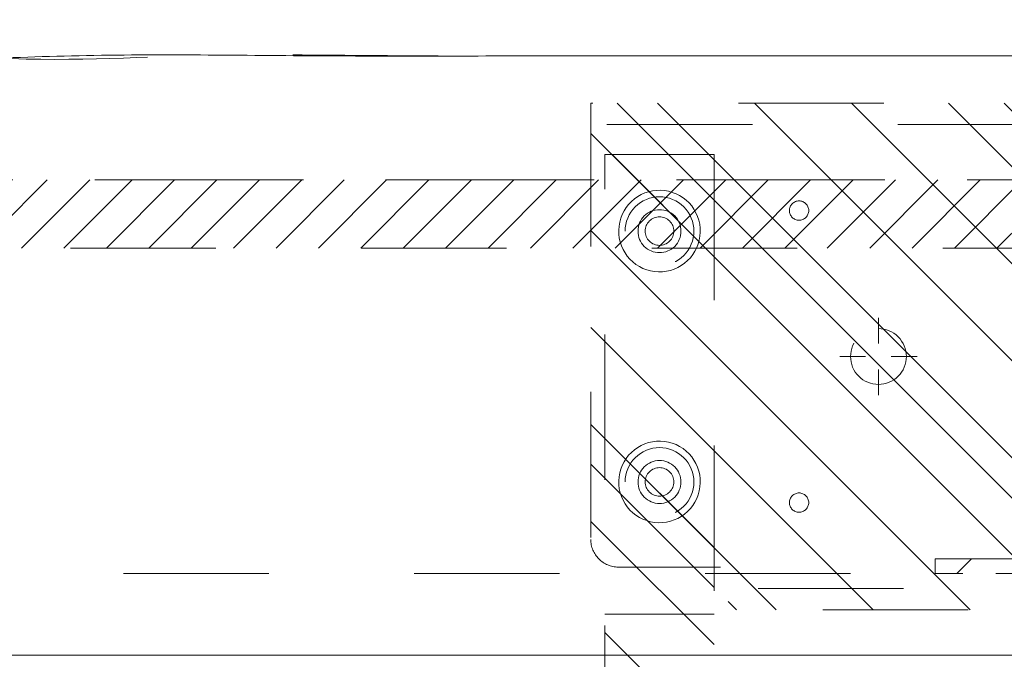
# Model space of a CAD drawing. Header units: inches. Extents: x -465 to -303, y -234 to 7.
# Tile 21 of 81: x -406 to -397, y -2 to 4. Entities that reach past the tile are written whole.
import ezdxf

# ---------------------------------------------------------------- set-up
doc = ezdxf.new("R2010")
doc.units = ezdxf.units.IN
doc.header["$LTSCALE"] = 32
doc.header["$MEASUREMENT"] = 0
doc.header["$PDMODE"] = 1
doc.header["$PDSIZE"] = -2
doc.linetypes.add('Dash Style-1', pattern=[0.083328, 0.041656, -0.041672])
for name, color, linetype, lineweight in [('DashLine', 7, 'Dash Style-1', 13), ('DashLineFill', 7, 'Dash Style-1', 13), ('Drawing', 7, 'Continuous', 18), ('Metal-DeskStructure', 7, 'Continuous', 13), ('None', 7, 'Continuous', 18), ('SolidLine', 7, 'Continuous', 15), ('Wood_1-H', 7, 'Continuous', 13)]:
    doc.layers.add(name, color=color, linetype=linetype, lineweight=lineweight)
doc.layers.add('Electrical', color=1, linetype='Dash Style-1', lineweight=15, true_color=0xff0000)
pattern_1 = [(45, (0, 0), (-1.61302, 1.93572), []), (45, (-1.0608, 1.0608), (-0.472346, 0.416761), [])]

# ---------------------------------------------------------------- blocks, each defined once
blk = doc.blocks.new('1BRPX5-Util_Bkt_Sm-F (2D)')
at = {"layer": 'DashLineFill', "linetype": 'Continuous', "lineweight": 13}
h = blk.add_hatch(dxfattribs=at)
h.set_pattern_fill('Steel', color=253, style=0, pattern_type=2)
h.set_pattern_definition(pattern_1)
edge = h.paths.add_edge_path()
edge.add_line((-4.4685, 4.4134), (-3.1299, 4.4134))
edge.add_line((-3.1299, 4.4134), (-3.1299, -1.8543))
edge.add_line((-3.1299, -1.8543), (-4.4685, -1.8543))
edge.add_line((-4.4685, -1.8543), (-4.4685, -1.9882))
edge.add_line((-4.4685, -1.9882), (-2.4213, -1.9882))
edge.add_line((-2.4213, -1.9882), (-2.4213, -2.3661))
edge.add_arc((-2.3031, -2.3661), 0.1181, 180, 270)
edge.add_line((-2.3031, -2.4843), (2.3031, -2.4843))
edge.add_arc((2.3031, -2.3661), 0.1181, 270, 360)
edge.add_line((2.4213, -2.3661), (2.4213, -1.9882))
edge.add_line((2.4213, -1.9882), (4.4685, -1.9882))
edge.add_line((4.4685, -1.9882), (4.4685, -1.8543))
edge.add_line((4.4685, -1.8543), (3.1299, -1.8543))
edge.add_line((3.1299, -1.8543), (3.1299, 4.4134))
edge.add_line((3.1299, 4.4134), (4.4685, 4.4134))
edge.add_line((4.4685, 4.4134), (4.4685, 4.5472))
edge.add_line((4.4685, 4.5472), (2.4213, 4.5472))
edge.add_line((2.4213, 4.5472), (2.4213, 4.9252))
edge.add_arc((2.3031, 4.9252), 0.1181, 0, 90)
edge.add_line((2.3031, 5.0433), (-2.3031, 5.0433))
edge.add_arc((-2.3031, 4.9252), 0.1181, 90, 180)
edge.add_line((-2.4213, 4.9252), (-2.4213, 4.5472))
edge.add_line((-2.4213, 4.5472), (-4.4685, 4.5472))
edge.add_line((-4.4685, 4.5472), (-4.4685, 4.4134))
at = {"layer": 'DashLineFill', "flags": 128}
blk.add_lwpolyline([(-4.4685, 4.4134), (-3.1299, 4.4134), (-3.1299, -1.8543), (-4.4685, -1.8543), (-4.4685, -1.9882), (-2.4213, -1.9882), (-2.4213, -2.3661, 0.414214), (-2.3031, -2.4843), (2.3031, -2.4843, 0.414214), (2.4213, -2.3661), (2.4213, -1.9882), (4.4685, -1.9882), (4.4685, -1.8543), (3.1299, -1.8543), (3.1299, 4.4134), (4.4685, 4.4134), (4.4685, 4.5472), (2.4213, 4.5472), (2.4213, 4.9252, 0.414214), (2.3031, 5.0433), (-2.3031, 5.0433, 0.414214), (-2.4213, 4.9252), (-2.4213, 4.5472), (-4.4685, 4.5472)], format="xyb", close=True, dxfattribs=at)
blk = doc.blocks.new('Group-11')
at = {"layer": 'DashLine', "flags": 128}
blk.add_lwpolyline([(0.748, -7.3031), (35.622, -7.3031), (35.622, -8.0512), (0.748, -8.0512)], close=True, dxfattribs=at)
at = {"layer": 'SolidLine', "flags": 128}
blk.add_lwpolyline([(0.748, -0.7677), (89.2126, -0.7677), (89.2126, -8.0512), (0.748, -8.0512)], close=True, dxfattribs=at)
at = {"layer": 'Wood_1-H', "color": 7}
blk.add_blockref('1BRPX5-Util_Bkt_Sm-F (2D)', (17.9921, -5.315), dxfattribs=at)
blk = doc.blocks.new('Group-12')
at = {"layer": 'None'}
blk.add_blockref('Group-11', (0, 0), dxfattribs=at)
blk = doc.blocks.new('SL Utility Cabinet (2D)')
at = {"layer": 'None'}
blk.add_blockref('Group-12', (0, 0), dxfattribs=at)
at = {"layer": 'Drawing', "color": 0, "flags": 1}
for tag in ['Tag', 'Catalog', 'Option1', 'Option2', 'Option3', 'Option4', 'Option5', 'Option6', 'Option7', 'Option8', 'Option9', 'Option10', 'Option11', 'Option12', 'Custom', 'FinishGroup', 'Discount', 'Item2', 'Item3', 'Item6', 'Item8', 'Item9', 'Item10', 'Item12', 'Item13', 'Item16', 'Item18', 'Item19', 'Item20', 'Item21', 'Item22', 'Item23', 'Item24', 'Item25', 'Item1', 'Item4', 'Item5', 'Item7', 'Item11', 'Item14', 'Item15', 'Item17']:
    blk.add_attdef(tag, (-51.5879, 4.5517), '', height=0.00709, dxfattribs=at)
blk = doc.blocks.new('Group-33')
at = {"layer": 'DashLine'}
blk.add_open_spline([(35.6306, -2.5591), (35.6301, -14.0156), (35.6295, -25.4721), (35.6308, -28.0425), (35.4425, -30.6071), (33.4525, -57.8791), (31.4625, -85.1511), (31.2548, -86.4638), (29.9315, -86.5751), (19.0945, -86.5751), (8.2575, -86.5751), (6.9341, -86.4638), (6.7265, -85.1511), (4.7365, -57.8791), (2.7465, -30.6071), (2.5582, -28.0425), (2.5595, -25.4721), (2.5589, -14.0156), (2.5584, -2.5591), (19.0945, -2.5591), (35.6306, -2.5591)], degree=2, knots=[0, 0, 0, 0.101602, 0.101602, 0.124398, 0.124398, 0.366817, 0.366817, 0.378599, 0.378599, 0.47475, 0.47475, 0.486533, 0.486533, 0.728951, 0.728951, 0.751748, 0.751748, 0.853349, 0.853349, 1, 1, 1], dxfattribs=at)
at = {"layer": 'SolidLine'}
blk.add_open_spline([(37.0866, -2.5591), (19.0945, -2.5591), (1.1024, -2.5591), (1.1024, -14.0156), (1.1025, -25.4721), (1.1032, -28.0955), (1.2935, -30.7131), (3.2835, -57.9851), (5.2735, -85.2571), (5.6777, -87.8156), (8.2575, -88.0311), (19.0945, -88.0311), (29.9315, -88.0311), (32.5112, -87.8156), (32.9155, -85.2571), (34.9055, -57.9851), (36.8955, -30.7131), (37.0858, -28.0955), (37.0865, -25.4721), (37.0866, -14.0156), (37.0866, -2.5591)], degree=2, knots=[0, 0, 0, 0.153989, 0.153989, 0.252041, 0.252041, 0.274495, 0.274495, 0.508445, 0.508445, 0.530607, 0.530607, 0.623382, 0.623382, 0.645544, 0.645544, 0.879494, 0.879494, 0.901948, 0.901948, 1, 1, 1], dxfattribs=at)
blk = doc.blocks.new('Group-52')
at = {"layer": 'DashLine'}
for p, q in [((0.0002, -5.9843), (0.0002, -5.748)), ((-0.1179, -6.1024), (-0.3541, -6.1024)), ((0.1183, -6.1024), (0.3545, -6.1024)), ((0.0002, -6.2205), (0.0002, -6.4567))]:
    blk.add_line(p, q, dxfattribs=at)
at = {"layer": 'DashLine', "flags": 128}
blk.add_lwpolyline([(-0.2557, -6.1024), (-0.2545, -6.0773), (-0.2508, -6.0524), (-0.2447, -6.0281), (-0.2362, -6.0044), (-0.2255, -5.9817), (-0.2126, -5.9602), (-0.1976, -5.94), (-0.1808, -5.9214), (-0.1621, -5.9045), (-0.142, -5.8896), (-0.1204, -5.8767), (-0.0977, -5.8659), (-0.0741, -5.8575), (-0.0497, -5.8514), (-0.0249, -5.8477), (0.0002, -5.8465), (0.0253, -5.8477), (0.0501, -5.8514), (0.0745, -5.8575), (0.0981, -5.8659), (0.1208, -5.8767), (0.1424, -5.8896), (0.1625, -5.9045), (0.1812, -5.9214), (0.198, -5.94), (0.213, -5.9602), (0.2259, -5.9817), (0.2366, -6.0044), (0.2451, -6.0281), (0.2512, -6.0524), (0.2549, -6.0773), (0.2561, -6.1024), (0.2549, -6.1274), (0.2512, -6.1523), (0.2451, -6.1766), (0.2366, -6.2003), (0.2259, -6.223), (0.213, -6.2445), (0.198, -6.2647), (0.1812, -6.2833), (0.1625, -6.3002), (0.1424, -6.3151), (0.1208, -6.3281), (0.0981, -6.3388), (0.0745, -6.3472), (0.0501, -6.3534), (0.0253, -6.357), (0.0002, -6.3583), (-0.0249, -6.357), (-0.0497, -6.3534), (-0.0741, -6.3472), (-0.0977, -6.3388), (-0.1204, -6.3281), (-0.142, -6.3151), (-0.1621, -6.3002), (-0.1808, -6.2833), (-0.1976, -6.2647), (-0.2126, -6.2445), (-0.2255, -6.223), (-0.2362, -6.2003), (-0.2447, -6.1766), (-0.2508, -6.1523), (-0.2545, -6.1274)], close=True, dxfattribs=at)
blk = doc.blocks.new('1BRPT9-Bracket (2D)')
at = {"layer": 'DashLineFill', "linetype": 'Continuous', "lineweight": 13}
h = blk.add_hatch(dxfattribs=at)
h.set_pattern_fill('Steel', color=253, style=0, pattern_type=2)
h.set_pattern_definition(pattern_1)
edge = h.paths.add_edge_path()
edge.add_arc((1.6779, -8.4882), 0.252, 270, 360)
edge.add_line((1.9299, -8.4882), (1.9299, -7.4803))
edge.add_line((1.9299, -7.4803), (2.3236, -7.4803))
edge.add_line((2.3236, -7.4803), (2.3236, 7.4611))
edge.add_line((2.3236, 7.4611), (1.9299, 7.4803))
edge.add_line((1.9299, 7.4803), (1.9299, 8.4882))
edge.add_arc((1.6779, 8.4882), 0.252, 360, 450)
edge.add_line((1.6779, 8.7402), (-2.3221, 8.7402))
edge.add_line((-2.3221, 8.7402), (-2.3221, -8.7402))
edge.add_line((-2.3221, -8.7402), (1.6779, -8.7402))
h = blk.add_hatch(dxfattribs=at)
h.set_pattern_fill('Steel', color=253, style=0, pattern_type=2)
h.set_pattern_definition(pattern_1)
h.paths.add_polyline_path([(-1.3378, -6.9188), (-1.3465, -6.9184), (-1.3551, -6.9171), (-1.3635, -6.915), (-1.3717, -6.912), (-1.3796, -6.9083), (-1.387, -6.9039), (-1.394, -6.8987), (-1.4005, -6.8928), (-1.4063, -6.8864), (-1.4115, -6.8794), (-1.4159, -6.872), (-1.4197, -6.8641), (-1.4226, -6.8559), (-1.4247, -6.8475), (-1.426, -6.8389), (-1.4264, -6.8302), (-1.426, -6.8215), (-1.4247, -6.8129), (-1.4226, -6.8045), (-1.4197, -6.7963), (-1.4159, -6.7884), (-1.4115, -6.781), (-1.4063, -6.774), (-1.4005, -6.7676), (-1.394, -6.7617), (-1.387, -6.7565), (-1.3796, -6.7521), (-1.3717, -6.7484), (-1.3635, -6.7454), (-1.3551, -6.7433), (-1.3465, -6.742), (-1.3378, -6.7416), (-1.3291, -6.742), (-1.3205, -6.7433), (-1.3121, -6.7454), (-1.3039, -6.7484), (-1.2961, -6.7521), (-1.2886, -6.7565), (-1.2816, -6.7617), (-1.2752, -6.7676), (-1.2693, -6.774), (-1.2642, -6.781), (-1.2597, -6.7884), (-1.256, -6.7963), (-1.253, -6.8045), (-1.2509, -6.8129), (-1.2497, -6.8215), (-1.2492, -6.8302), (-1.2497, -6.8389), (-1.2509, -6.8475), (-1.253, -6.8559), (-1.256, -6.8641), (-1.2597, -6.872), (-1.2642, -6.8794), (-1.2693, -6.8864), (-1.2752, -6.8928), (-1.2816, -6.8987), (-1.2886, -6.9039), (-1.2961, -6.9083), (-1.3039, -6.912), (-1.3121, -6.915), (-1.3205, -6.9171), (-1.3291, -6.9184)])
h = blk.add_hatch(dxfattribs=at)
h.set_pattern_fill('Steel', color=253, style=0, pattern_type=2)
h.set_pattern_definition(pattern_1)
h.paths.add_polyline_path([(1.3393, -6.9188), (1.3307, -6.9184), (1.3221, -6.9171), (1.3136, -6.915), (1.3054, -6.912), (1.2976, -6.9083), (1.2901, -6.9039), (1.2832, -6.8987), (1.2767, -6.8928), (1.2709, -6.8864), (1.2657, -6.8794), (1.2612, -6.872), (1.2575, -6.8641), (1.2546, -6.8559), (1.2525, -6.8475), (1.2512, -6.8389), (1.2508, -6.8302), (1.2512, -6.8215), (1.2525, -6.8129), (1.2546, -6.8045), (1.2575, -6.7963), (1.2612, -6.7884), (1.2657, -6.781), (1.2709, -6.774), (1.2767, -6.7676), (1.2832, -6.7617), (1.2901, -6.7565), (1.2976, -6.7521), (1.3054, -6.7484), (1.3136, -6.7454), (1.3221, -6.7433), (1.3307, -6.742), (1.3393, -6.7416), (1.348, -6.742), (1.3566, -6.7433), (1.3651, -6.7454), (1.3732, -6.7484), (1.3811, -6.7521), (1.3886, -6.7565), (1.3955, -6.7617), (1.402, -6.7676), (1.4078, -6.774), (1.413, -6.781), (1.4175, -6.7884), (1.4212, -6.7963), (1.4241, -6.8045), (1.4262, -6.8129), (1.4275, -6.8215), (1.4279, -6.8302), (1.4275, -6.8389), (1.4262, -6.8475), (1.4241, -6.8559), (1.4212, -6.8641), (1.4175, -6.872), (1.413, -6.8794), (1.4078, -6.8864), (1.402, -6.8928), (1.3955, -6.8987), (1.3886, -6.9039), (1.3811, -6.9083), (1.3732, -6.912), (1.3651, -6.915), (1.3566, -6.9171), (1.348, -6.9184)])
h = blk.add_hatch(dxfattribs=at)
h.set_pattern_fill('Steel', color=253, style=0, pattern_type=2)
h.set_pattern_definition(pattern_1)
h.paths.add_polyline_path([(-1.1488, -8.4252), (-1.1797, -8.4237), (-1.2103, -8.4191), (-1.2403, -8.4116), (-1.2694, -8.4012), (-1.2973, -8.388), (-1.3238, -8.3721), (-1.3486, -8.3537), (-1.3716, -8.3329), (-1.3923, -8.31), (-1.4107, -8.2852), (-1.4266, -8.2587), (-1.4398, -8.2308), (-1.4502, -8.2017), (-1.4577, -8.1717), (-1.4623, -8.1411), (-1.4638, -8.1102), (-1.4623, -8.0794), (-1.4577, -8.0488), (-1.4502, -8.0188), (-1.4398, -7.9897), (-1.4266, -7.9618), (-1.4107, -7.9353), (-1.3923, -7.9104), (-1.3716, -7.8875), (-1.3486, -7.8668), (-1.3238, -7.8484), (-1.2973, -7.8325), (-1.2694, -7.8193), (-1.2403, -7.8088), (-1.2103, -7.8013), (-1.1797, -7.7968), (-1.1488, -7.7953), (-1.118, -7.7968), (-1.0874, -7.8013), (-1.0574, -7.8088), (-1.0283, -7.8193), (-1.0004, -7.8325), (-0.9739, -7.8484), (-0.949, -7.8668), (-0.9261, -7.8875), (-0.9054, -7.9104), (-0.887, -7.9353), (-0.8711, -7.9618), (-0.8579, -7.9897), (-0.8474, -8.0188), (-0.8399, -8.0488), (-0.8354, -8.0794), (-0.8339, -8.1102), (-0.8354, -8.1411), (-0.8399, -8.1717), (-0.8474, -8.2017), (-0.8579, -8.2308), (-0.8711, -8.2587), (-0.887, -8.2852), (-0.9054, -8.31), (-0.9261, -8.3329), (-0.949, -8.3537), (-0.9739, -8.3721), (-1.0004, -8.388), (-1.0283, -8.4012), (-1.0574, -8.4116), (-1.0874, -8.4191), (-1.118, -8.4237)])
h = blk.add_hatch(dxfattribs=at)
h.set_pattern_fill('Steel', color=253, style=0, pattern_type=2)
h.set_pattern_definition(pattern_1)
h.paths.add_polyline_path([(1.1504, -8.4252), (1.1195, -8.4237), (1.0889, -8.4191), (1.0589, -8.4116), (1.0298, -8.4012), (1.0019, -8.388), (0.9754, -8.3721), (0.9506, -8.3537), (0.9277, -8.3329), (0.9069, -8.31), (0.8885, -8.2852), (0.8726, -8.2587), (0.8594, -8.2308), (0.849, -8.2017), (0.8415, -8.1717), (0.8369, -8.1411), (0.8354, -8.1102), (0.8369, -8.0794), (0.8415, -8.0488), (0.849, -8.0188), (0.8594, -7.9897), (0.8726, -7.9618), (0.8885, -7.9353), (0.9069, -7.9104), (0.9277, -7.8875), (0.9506, -7.8668), (0.9754, -7.8484), (1.0019, -7.8325), (1.0298, -7.8193), (1.0589, -7.8088), (1.0889, -7.8013), (1.1195, -7.7968), (1.1504, -7.7953), (1.1812, -7.7968), (1.2118, -7.8013), (1.2418, -7.8088), (1.2709, -7.8193), (1.2988, -7.8325), (1.3254, -7.8484), (1.3502, -7.8668), (1.3731, -7.8875), (1.3938, -7.9104), (1.4123, -7.9353), (1.4281, -7.9618), (1.4414, -7.9897), (1.4518, -8.0188), (1.4593, -8.0488), (1.4638, -8.0794), (1.4653, -8.1102), (1.4638, -8.1411), (1.4593, -8.1717), (1.4518, -8.2017), (1.4414, -8.2308), (1.4281, -8.2587), (1.4123, -8.2852), (1.3938, -8.31), (1.3731, -8.3329), (1.3502, -8.3537), (1.3254, -8.3721), (1.2988, -8.388), (1.2709, -8.4012), (1.2418, -8.4116), (1.2118, -8.4191), (1.1812, -8.4237)])
h = blk.add_hatch(dxfattribs=at)
h.set_pattern_fill('Steel', color=253, style=0, pattern_type=2)
h.set_pattern_definition(pattern_1)
h.paths.add_polyline_path([(-1.1488, -8.3071), (-1.1681, -8.3061), (-1.1872, -8.3033), (-1.206, -8.2986), (-1.2242, -8.2921), (-1.2416, -8.2838), (-1.2582, -8.2739), (-1.2737, -8.2624), (-1.288, -8.2494), (-1.301, -8.2351), (-1.3125, -8.2196), (-1.3224, -8.203), (-1.3307, -8.1856), (-1.3372, -8.1674), (-1.3419, -8.1486), (-1.3447, -8.1295), (-1.3457, -8.1102), (-1.3447, -8.0909), (-1.3419, -8.0718), (-1.3372, -8.0531), (-1.3307, -8.0349), (-1.3224, -8.0174), (-1.3125, -8.0009), (-1.301, -7.9854), (-1.288, -7.971), (-1.2737, -7.9581), (-1.2582, -7.9466), (-1.2416, -7.9366), (-1.2242, -7.9284), (-1.206, -7.9219), (-1.1872, -7.9172), (-1.1681, -7.9143), (-1.1488, -7.9134), (-1.1295, -7.9143), (-1.1104, -7.9172), (-1.0917, -7.9219), (-1.0735, -7.9284), (-1.056, -7.9366), (-1.0395, -7.9466), (-1.024, -7.9581), (-1.0096, -7.971), (-0.9967, -7.9854), (-0.9852, -8.0009), (-0.9752, -8.0174), (-0.967, -8.0349), (-0.9605, -8.0531), (-0.9558, -8.0718), (-0.9529, -8.0909), (-0.952, -8.1102), (-0.9529, -8.1295), (-0.9558, -8.1486), (-0.9605, -8.1674), (-0.967, -8.1856), (-0.9752, -8.203), (-0.9852, -8.2196), (-0.9967, -8.2351), (-1.0096, -8.2494), (-1.024, -8.2624), (-1.0395, -8.2739), (-1.056, -8.2838), (-1.0735, -8.2921), (-1.0917, -8.2986), (-1.1104, -8.3033), (-1.1295, -8.3061)])
h = blk.add_hatch(dxfattribs=at)
h.set_pattern_fill('Steel', color=253, style=0, pattern_type=2)
h.set_pattern_definition(pattern_1)
h.paths.add_polyline_path([(1.1504, -8.3071), (1.1311, -8.3061), (1.112, -8.3033), (1.0932, -8.2986), (1.075, -8.2921), (1.0576, -8.2838), (1.041, -8.2739), (1.0255, -8.2624), (1.0112, -8.2494), (0.9982, -8.2351), (0.9867, -8.2196), (0.9768, -8.203), (0.9685, -8.1856), (0.962, -8.1674), (0.9573, -8.1486), (0.9545, -8.1295), (0.9535, -8.1102), (0.9545, -8.0909), (0.9573, -8.0718), (0.962, -8.0531), (0.9685, -8.0349), (0.9768, -8.0174), (0.9867, -8.0009), (0.9982, -7.9854), (1.0112, -7.971), (1.0255, -7.9581), (1.041, -7.9466), (1.0576, -7.9366), (1.075, -7.9284), (1.0932, -7.9219), (1.112, -7.9172), (1.1311, -7.9143), (1.1504, -7.9134), (1.1697, -7.9143), (1.1888, -7.9172), (1.2075, -7.9219), (1.2257, -7.9284), (1.2432, -7.9366), (1.2597, -7.9466), (1.2753, -7.9581), (1.2896, -7.971), (1.3025, -7.9854), (1.314, -8.0009), (1.324, -8.0174), (1.3322, -8.0349), (1.3387, -8.0531), (1.3434, -8.0718), (1.3463, -8.0909), (1.3472, -8.1102), (1.3463, -8.1295), (1.3434, -8.1486), (1.3387, -8.1674), (1.3322, -8.1856), (1.324, -8.203), (1.314, -8.2196), (1.3025, -8.2351), (1.2896, -8.2494), (1.2753, -8.2624), (1.2597, -8.2739), (1.2432, -8.2838), (1.2257, -8.2921), (1.2075, -8.2986), (1.1888, -8.3033), (1.1697, -8.3061)])
at = {"layer": 'DashLineFill'}
for p, q in [((-2.1252, 8.7402), (-2.1252, -8.7402)), ((2.1268, 7.4611), (2.1268, -7.4803))]:
    blk.add_line(p, q, dxfattribs=at)
at = {"layer": 'DashLineFill', "flags": 128}
blk.add_lwpolyline([(1.6779, -8.7402, 0.414214), (1.9299, -8.4882), (1.9299, -7.4803), (2.3236, -7.4803), (2.3236, 7.4611), (1.9299, 7.4803), (1.9299, 8.4882, 0.414214), (1.6779, 8.7402), (-2.3221, 8.7402), (-2.3221, -8.7402)], format="xyb", close=True, dxfattribs=at)
for points in [[(-1.3378, -6.9188), (-1.3465, -6.9184), (-1.3551, -6.9171), (-1.3635, -6.915), (-1.3717, -6.912), (-1.3796, -6.9083), (-1.387, -6.9039), (-1.394, -6.8987), (-1.4005, -6.8928), (-1.4063, -6.8864), (-1.4115, -6.8794), (-1.4159, -6.872), (-1.4197, -6.8641), (-1.4226, -6.8559), (-1.4247, -6.8475), (-1.426, -6.8389), (-1.4264, -6.8302), (-1.426, -6.8215), (-1.4247, -6.8129), (-1.4226, -6.8045), (-1.4197, -6.7963), (-1.4159, -6.7884), (-1.4115, -6.781), (-1.4063, -6.774), (-1.4005, -6.7676), (-1.394, -6.7617), (-1.387, -6.7565), (-1.3796, -6.7521), (-1.3717, -6.7484), (-1.3635, -6.7454), (-1.3551, -6.7433), (-1.3465, -6.742), (-1.3378, -6.7416), (-1.3291, -6.742), (-1.3205, -6.7433), (-1.3121, -6.7454), (-1.3039, -6.7484), (-1.2961, -6.7521), (-1.2886, -6.7565), (-1.2816, -6.7617), (-1.2752, -6.7676), (-1.2693, -6.774), (-1.2642, -6.781), (-1.2597, -6.7884), (-1.256, -6.7963), (-1.253, -6.8045), (-1.2509, -6.8129), (-1.2497, -6.8215), (-1.2492, -6.8302), (-1.2497, -6.8389), (-1.2509, -6.8475), (-1.253, -6.8559), (-1.256, -6.8641), (-1.2597, -6.872), (-1.2642, -6.8794), (-1.2693, -6.8864), (-1.2752, -6.8928), (-1.2816, -6.8987), (-1.2886, -6.9039), (-1.2961, -6.9083), (-1.3039, -6.912), (-1.3121, -6.915), (-1.3205, -6.9171), (-1.3291, -6.9184)], [(1.3393, -6.9188), (1.3307, -6.9184), (1.3221, -6.9171), (1.3136, -6.915), (1.3054, -6.912), (1.2976, -6.9083), (1.2901, -6.9039), (1.2832, -6.8987), (1.2767, -6.8928), (1.2709, -6.8864), (1.2657, -6.8794), (1.2612, -6.872), (1.2575, -6.8641), (1.2546, -6.8559), (1.2525, -6.8475), (1.2512, -6.8389), (1.2508, -6.8302), (1.2512, -6.8215), (1.2525, -6.8129), (1.2546, -6.8045), (1.2575, -6.7963), (1.2612, -6.7884), (1.2657, -6.781), (1.2709, -6.774), (1.2767, -6.7676), (1.2832, -6.7617), (1.2901, -6.7565), (1.2976, -6.7521), (1.3054, -6.7484), (1.3136, -6.7454), (1.3221, -6.7433), (1.3307, -6.742), (1.3393, -6.7416), (1.348, -6.742), (1.3566, -6.7433), (1.3651, -6.7454), (1.3732, -6.7484), (1.3811, -6.7521), (1.3886, -6.7565), (1.3955, -6.7617), (1.402, -6.7676), (1.4078, -6.774), (1.413, -6.781), (1.4175, -6.7884), (1.4212, -6.7963), (1.4241, -6.8045), (1.4262, -6.8129), (1.4275, -6.8215), (1.4279, -6.8302), (1.4275, -6.8389), (1.4262, -6.8475), (1.4241, -6.8559), (1.4212, -6.8641), (1.4175, -6.872), (1.413, -6.8794), (1.4078, -6.8864), (1.402, -6.8928), (1.3955, -6.8987), (1.3886, -6.9039), (1.3811, -6.9083), (1.3732, -6.912), (1.3651, -6.915), (1.3566, -6.9171), (1.348, -6.9184)], [(-1.1488, -8.4252), (-1.1797, -8.4237), (-1.2103, -8.4191), (-1.2403, -8.4116), (-1.2694, -8.4012), (-1.2973, -8.388), (-1.3238, -8.3721), (-1.3486, -8.3537), (-1.3716, -8.3329), (-1.3923, -8.31), (-1.4107, -8.2852), (-1.4266, -8.2587), (-1.4398, -8.2308), (-1.4502, -8.2017), (-1.4577, -8.1717), (-1.4623, -8.1411), (-1.4638, -8.1102), (-1.4623, -8.0794), (-1.4577, -8.0488), (-1.4502, -8.0188), (-1.4398, -7.9897), (-1.4266, -7.9618), (-1.4107, -7.9353), (-1.3923, -7.9104), (-1.3716, -7.8875), (-1.3486, -7.8668), (-1.3238, -7.8484), (-1.2973, -7.8325), (-1.2694, -7.8193), (-1.2403, -7.8088), (-1.2103, -7.8013), (-1.1797, -7.7968), (-1.1488, -7.7953), (-1.118, -7.7968), (-1.0874, -7.8013), (-1.0574, -7.8088), (-1.0283, -7.8193), (-1.0004, -7.8325), (-0.9739, -7.8484), (-0.949, -7.8668), (-0.9261, -7.8875), (-0.9054, -7.9104), (-0.887, -7.9353), (-0.8711, -7.9618), (-0.8579, -7.9897), (-0.8474, -8.0188), (-0.8399, -8.0488), (-0.8354, -8.0794), (-0.8339, -8.1102), (-0.8354, -8.1411), (-0.8399, -8.1717), (-0.8474, -8.2017), (-0.8579, -8.2308), (-0.8711, -8.2587), (-0.887, -8.2852), (-0.9054, -8.31), (-0.9261, -8.3329), (-0.949, -8.3537), (-0.9739, -8.3721), (-1.0004, -8.388), (-1.0283, -8.4012), (-1.0574, -8.4116), (-1.0874, -8.4191), (-1.118, -8.4237)], [(1.1504, -8.4252), (1.1195, -8.4237), (1.0889, -8.4191), (1.0589, -8.4116), (1.0298, -8.4012), (1.0019, -8.388), (0.9754, -8.3721), (0.9506, -8.3537), (0.9277, -8.3329), (0.9069, -8.31), (0.8885, -8.2852), (0.8726, -8.2587), (0.8594, -8.2308), (0.849, -8.2017), (0.8415, -8.1717), (0.8369, -8.1411), (0.8354, -8.1102), (0.8369, -8.0794), (0.8415, -8.0488), (0.849, -8.0188), (0.8594, -7.9897), (0.8726, -7.9618), (0.8885, -7.9353), (0.9069, -7.9104), (0.9277, -7.8875), (0.9506, -7.8668), (0.9754, -7.8484), (1.0019, -7.8325), (1.0298, -7.8193), (1.0589, -7.8088), (1.0889, -7.8013), (1.1195, -7.7968), (1.1504, -7.7953), (1.1812, -7.7968), (1.2118, -7.8013), (1.2418, -7.8088), (1.2709, -7.8193), (1.2988, -7.8325), (1.3254, -7.8484), (1.3502, -7.8668), (1.3731, -7.8875), (1.3938, -7.9104), (1.4123, -7.9353), (1.4281, -7.9618), (1.4414, -7.9897), (1.4518, -8.0188), (1.4593, -8.0488), (1.4638, -8.0794), (1.4653, -8.1102), (1.4638, -8.1411), (1.4593, -8.1717), (1.4518, -8.2017), (1.4414, -8.2308), (1.4281, -8.2587), (1.4123, -8.2852), (1.3938, -8.31), (1.3731, -8.3329), (1.3502, -8.3537), (1.3254, -8.3721), (1.2988, -8.388), (1.2709, -8.4012), (1.2418, -8.4116), (1.2118, -8.4191), (1.1812, -8.4237)], [(-1.1488, -8.3071), (-1.1681, -8.3061), (-1.1872, -8.3033), (-1.206, -8.2986), (-1.2242, -8.2921), (-1.2416, -8.2838), (-1.2582, -8.2739), (-1.2737, -8.2624), (-1.288, -8.2494), (-1.301, -8.2351), (-1.3125, -8.2196), (-1.3224, -8.203), (-1.3307, -8.1856), (-1.3372, -8.1674), (-1.3419, -8.1486), (-1.3447, -8.1295), (-1.3457, -8.1102), (-1.3447, -8.0909), (-1.3419, -8.0718), (-1.3372, -8.0531), (-1.3307, -8.0349), (-1.3224, -8.0174), (-1.3125, -8.0009), (-1.301, -7.9854), (-1.288, -7.971), (-1.2737, -7.9581), (-1.2582, -7.9466), (-1.2416, -7.9366), (-1.2242, -7.9284), (-1.206, -7.9219), (-1.1872, -7.9172), (-1.1681, -7.9143), (-1.1488, -7.9134), (-1.1295, -7.9143), (-1.1104, -7.9172), (-1.0917, -7.9219), (-1.0735, -7.9284), (-1.056, -7.9366), (-1.0395, -7.9466), (-1.024, -7.9581), (-1.0096, -7.971), (-0.9967, -7.9854), (-0.9852, -8.0009), (-0.9752, -8.0174), (-0.967, -8.0349), (-0.9605, -8.0531), (-0.9558, -8.0718), (-0.9529, -8.0909), (-0.952, -8.1102), (-0.9529, -8.1295), (-0.9558, -8.1486), (-0.9605, -8.1674), (-0.967, -8.1856), (-0.9752, -8.203), (-0.9852, -8.2196), (-0.9967, -8.2351), (-1.0096, -8.2494), (-1.024, -8.2624), (-1.0395, -8.2739), (-1.056, -8.2838), (-1.0735, -8.2921), (-1.0917, -8.2986), (-1.1104, -8.3033), (-1.1295, -8.3061)], [(1.1504, -8.3071), (1.1311, -8.3061), (1.112, -8.3033), (1.0932, -8.2986), (1.075, -8.2921), (1.0576, -8.2838), (1.041, -8.2739), (1.0255, -8.2624), (1.0112, -8.2494), (0.9982, -8.2351), (0.9867, -8.2196), (0.9768, -8.203), (0.9685, -8.1856), (0.962, -8.1674), (0.9573, -8.1486), (0.9545, -8.1295), (0.9535, -8.1102), (0.9545, -8.0909), (0.9573, -8.0718), (0.962, -8.0531), (0.9685, -8.0349), (0.9768, -8.0174), (0.9867, -8.0009), (0.9982, -7.9854), (1.0112, -7.971), (1.0255, -7.9581), (1.041, -7.9466), (1.0576, -7.9366), (1.075, -7.9284), (1.0932, -7.9219), (1.112, -7.9172), (1.1311, -7.9143), (1.1504, -7.9134), (1.1697, -7.9143), (1.1888, -7.9172), (1.2075, -7.9219), (1.2257, -7.9284), (1.2432, -7.9366), (1.2597, -7.9466), (1.2753, -7.9581), (1.2896, -7.971), (1.3025, -7.9854), (1.314, -8.0009), (1.324, -8.0174), (1.3322, -8.0349), (1.3387, -8.0531), (1.3434, -8.0718), (1.3463, -8.0909), (1.3472, -8.1102), (1.3463, -8.1295), (1.3434, -8.1486), (1.3387, -8.1674), (1.3322, -8.1856), (1.324, -8.203), (1.314, -8.2196), (1.3025, -8.2351), (1.2896, -8.2494), (1.2753, -8.2624), (1.2597, -8.2739), (1.2432, -8.2838), (1.2257, -8.2921), (1.2075, -8.2986), (1.1888, -8.3033), (1.1697, -8.3061)]]:
    blk.add_lwpolyline(points, close=True, dxfattribs=at)
at = {"layer": 'DashLineFill', "linetype": 'Continuous', "lineweight": 5}
blk.add_point((0.0002, -6.1024), dxfattribs=at)
at = {"layer": 'Metal-DeskStructure', "color": 7}
blk.add_blockref('Group-52', (0, 0), dxfattribs=at)
blk = doc.blocks.new('1BRPT6-LeftBeam (2D)')
at = {"layer": 'DashLineFill', "linetype": 'Continuous', "lineweight": 13}
h = blk.add_hatch(dxfattribs=at)
h.set_pattern_fill('Steel', color=253, style=0, pattern_type=2)
h.set_pattern_definition(pattern_1)
h.paths.add_polyline_path([(-1.8504, 0.5), (20.4724, 0.5), (20.4724, -0.5), (-1.8504, -0.5)])
at = {"layer": 'DashLineFill'}
blk.add_line((2.3622, -0.5), (2.3622, 0.5), dxfattribs=at)
at = {"layer": 'DashLineFill', "flags": 128}
blk.add_lwpolyline([(-1.8504, 0.5), (20.4724, 0.5), (20.4724, -0.5), (-1.8504, -0.5)], close=True, dxfattribs=at)
at = {"layer": 'SolidLine', "flags": 128}
for points in [[(-1.1768, 0.373), (-1.1401, 0.3739), (-1.1035, 0.3712), (-1.0673, 0.3649), (-1.032, 0.3551), (-0.9977, 0.3418), (-0.965, 0.3253), (-0.934, 0.3056), (-0.9051, 0.283), (-0.8785, 0.2577), (-0.8545, 0.2299), (-0.8334, 0.1998), (-0.8154, 0.1679), (-0.8005, 0.1343), (-0.789, 0.0995), (-0.781, 0.0636), (-0.7766, 0.0272), (-0.7757, -0.0095), (-0.7784, -0.0461), (-0.7847, -0.0823), (-0.7945, -0.1176), (-0.8078, -0.1519), (-0.8243, -0.1846), (-0.844, -0.2156), (-0.8666, -0.2446), (-0.8919, -0.2711), (-0.9197, -0.2951), (-0.9498, -0.3162), (-0.9817, -0.3342), (-1.0153, -0.3491), (-1.0502, -0.3606), (-1.086, -0.3686), (-1.1224, -0.373), (-1.1591, -0.3739), (-1.1957, -0.3712), (-1.2319, -0.3649), (-1.2672, -0.3551), (-1.3015, -0.3418), (-1.3342, -0.3253), (-1.3652, -0.3056), (-1.3942, -0.283), (-1.4207, -0.2577), (-1.4447, -0.2299), (-1.4658, -0.1998), (-1.4838, -0.1679), (-1.4987, -0.1343), (-1.5102, -0.0995), (-1.5182, -0.0636), (-1.5227, -0.0272), (-1.5235, 0.0095), (-1.5208, 0.0461), (-1.5145, 0.0823), (-1.5047, 0.1176), (-1.4914, 0.1519), (-1.4749, 0.1846), (-1.4552, 0.2156), (-1.4326, 0.2445), (-1.4073, 0.2711), (-1.3795, 0.2951), (-1.3494, 0.3162), (-1.3175, 0.3342), (-1.2839, 0.3491), (-1.2491, 0.3606), (-1.2132, 0.3686)], [(1.1224, 0.373), (1.1591, 0.3739), (1.1957, 0.3712), (1.2319, 0.3649), (1.2672, 0.3551), (1.3015, 0.3418), (1.3342, 0.3253), (1.3652, 0.3056), (1.3942, 0.283), (1.4207, 0.2577), (1.4447, 0.2299), (1.4658, 0.1998), (1.4838, 0.1679), (1.4987, 0.1343), (1.5102, 0.0995), (1.5182, 0.0636), (1.5227, 0.0272), (1.5235, -0.0095), (1.5208, -0.0461), (1.5145, -0.0823), (1.5047, -0.1176), (1.4914, -0.1519), (1.4749, -0.1846), (1.4552, -0.2156), (1.4326, -0.2446), (1.4073, -0.2711), (1.3795, -0.2951), (1.3494, -0.3162), (1.3175, -0.3342), (1.2839, -0.3491), (1.2491, -0.3606), (1.2132, -0.3686), (1.1768, -0.373), (1.1401, -0.3739), (1.1035, -0.3712), (1.0673, -0.3649), (1.032, -0.3551), (0.9977, -0.3418), (0.965, -0.3253), (0.934, -0.3056), (0.9051, -0.283), (0.8785, -0.2577), (0.8545, -0.2299), (0.8334, -0.1998), (0.8154, -0.1679), (0.8005, -0.1343), (0.789, -0.0995), (0.781, -0.0636), (0.7766, -0.0272), (0.7757, 0.0095), (0.7784, 0.0461), (0.7847, 0.0823), (0.7945, 0.1176), (0.8078, 0.1519), (0.8243, 0.1846), (0.844, 0.2156), (0.8666, 0.2445), (0.8919, 0.2711), (0.9197, 0.2951), (0.9498, 0.3162), (0.9817, 0.3342), (1.0153, 0.3491), (1.0502, 0.3606), (1.086, 0.3686)], [(-1.1496, 0.1308), (-1.1368, 0.1302), (-1.1241, 0.1283), (-1.1116, 0.1252), (-1.0995, 0.1209), (-1.0879, 0.1154), (-1.0769, 0.1088), (-1.0666, 0.1011), (-1.0571, 0.0925), (-1.0485, 0.083), (-1.0408, 0.0727), (-1.0342, 0.0617), (-1.0287, 0.0501), (-1.0244, 0.038), (-1.0213, 0.0255), (-1.0194, 0.0128), (-1.0188, 0), (-1.0194, -0.0128), (-1.0213, -0.0255), (-1.0244, -0.038), (-1.0287, -0.0501), (-1.0342, -0.0617), (-1.0408, -0.0727), (-1.0485, -0.083), (-1.0571, -0.0925), (-1.0666, -0.1011), (-1.0769, -0.1088), (-1.0879, -0.1154), (-1.0995, -0.1209), (-1.1116, -0.1252), (-1.1241, -0.1283), (-1.1368, -0.1302), (-1.1496, -0.1308), (-1.1624, -0.1302), (-1.1751, -0.1283), (-1.1876, -0.1252), (-1.1997, -0.1209), (-1.2113, -0.1154), (-1.2223, -0.1088), (-1.2326, -0.1011), (-1.2421, -0.0925), (-1.2508, -0.083), (-1.2584, -0.0727), (-1.265, -0.0617), (-1.2705, -0.0501), (-1.2748, -0.038), (-1.2779, -0.0255), (-1.2798, -0.0128), (-1.2805, 0), (-1.2798, 0.0128), (-1.2779, 0.0255), (-1.2748, 0.038), (-1.2705, 0.0501), (-1.265, 0.0617), (-1.2584, 0.0727), (-1.2508, 0.083), (-1.2421, 0.0925), (-1.2326, 0.1011), (-1.2223, 0.1088), (-1.2113, 0.1154), (-1.1997, 0.1209), (-1.1876, 0.1252), (-1.1751, 0.1283), (-1.1624, 0.1302)], [(1.2805, 0), (1.2798, -0.0128), (1.2779, -0.0255), (1.2748, -0.038), (1.2705, -0.0501), (1.265, -0.0617), (1.2584, -0.0727), (1.2508, -0.083), (1.2421, -0.0925), (1.2326, -0.1011), (1.2223, -0.1088), (1.2113, -0.1154), (1.1997, -0.1209), (1.1876, -0.1252), (1.1751, -0.1283), (1.1624, -0.1302), (1.1496, -0.1308), (1.1368, -0.1302), (1.1241, -0.1283), (1.1116, -0.1252), (1.0995, -0.1209), (1.0879, -0.1154), (1.0769, -0.1088), (1.0666, -0.1011), (1.0571, -0.0925), (1.0485, -0.083), (1.0408, -0.0727), (1.0342, -0.0617), (1.0287, -0.0501), (1.0244, -0.038), (1.0213, -0.0255), (1.0194, -0.0128), (1.0188, 0), (1.0194, 0.0128), (1.0213, 0.0255), (1.0244, 0.038), (1.0287, 0.0501), (1.0342, 0.0617), (1.0408, 0.0727), (1.0485, 0.083), (1.0571, 0.0925), (1.0666, 0.1011), (1.0769, 0.1088), (1.0879, 0.1154), (1.0995, 0.1209), (1.1116, 0.1252), (1.1241, 0.1283), (1.1368, 0.1302), (1.1496, 0.1308), (1.1624, 0.1302), (1.1751, 0.1283), (1.1876, 0.1252), (1.1997, 0.1209), (1.2113, 0.1154), (1.2223, 0.1088), (1.2326, 0.1011), (1.2421, 0.0925), (1.2508, 0.083), (1.2584, 0.0727), (1.265, 0.0617), (1.2705, 0.0501), (1.2748, 0.038), (1.2779, 0.0255), (1.2798, 0.0128)]]:
    blk.add_lwpolyline(points, close=True, dxfattribs=at)
blk = doc.blocks.new('Group-70')
at = {"layer": 'None', "color": 7, "rotation": 270}
for name, p in [('1BRPT9-Bracket (2D)', (19.1063, -5.315)), ('1BRPT6-LeftBeam (2D)', (10.9961, -5.315))]:
    blk.add_blockref(name, p, dxfattribs=at)
blk = doc.blocks.new('Group-80')
at = {"layer": 'None'}
for name in ['Group-33', 'Group-70']:
    blk.add_blockref(name, (0, 0), dxfattribs=at)
blk = doc.blocks.new('SL L Desk (2D)')
at = {"layer": 'None'}
blk.add_blockref('Group-80', (0, 0), dxfattribs=at)
at = {"layer": 'Drawing', "color": 0, "flags": 1}
for tag in ['Tag', 'Catalog', 'Option1', 'Option2', 'Option3', 'Option4', 'Option5', 'Option6', 'Option7', 'Option8', 'Option9', 'Option10', 'Option11', 'Option12', 'Custom', 'FinishGroup', 'Discount', 'Item2', 'Item3', 'Item6', 'Item8', 'Item9', 'Item10', 'Item12', 'Item13', 'Item16', 'Item18', 'Item19', 'Item20', 'Item21', 'Item22', 'Item23', 'Item24', 'Item25', 'Item1', 'Item4', 'Item5', 'Item7', 'Item11', 'Item14', 'Item15', 'Item17']:
    blk.add_attdef(tag, (-51.5877, -67.0772), '', height=0.00709, dxfattribs=at)
blk = doc.blocks.new('Group-102')
at = {"layer": 'DashLine', "flags": 128}
blk.add_lwpolyline([(12.0197, -13.2755), (48.0039, -13.2755), (48.0039, -15.6968), (12.0197, -15.6968)], close=True, dxfattribs=at)
blk = doc.blocks.new('Group-105')
at = {"layer": 'Electrical', "linetype": 'Continuous', "lineweight": 5, "true_color": 0xdd0000}
h = blk.add_hatch(dxfattribs=at)
h.set_pattern_fill('ElectricalHatch', color=12, style=0, pattern_type=2)
h.set_pattern_definition([(45, (0, 0), (-0.33333333, -0.7222222), [])])
edge = h.paths.add_edge_path()
edge.add_arc((12.7677, -16.0094), 0.3125, 180, 270)
edge.add_line((12.7677, -16.3219), (119.2244, -16.3219))
edge.add_arc((119.2244, -16.0094), 0.3125, 270, 360)
edge.add_arc((119.2244, -16.0094), 0.3125, 0, 90)
edge.add_line((119.2244, -15.6969), (12.7677, -15.6969))
edge.add_arc((12.7677, -16.0094), 0.3125, 90, 180)
at = {"layer": 'Electrical', "flags": 128}
blk.add_lwpolyline([(12.4552, -16.0094, 0.414214), (12.7677, -16.3219), (119.2244, -16.3219, 0.414214), (119.5369, -16.0094, 0.414214), (119.2244, -15.6969), (12.7677, -15.6969, 0.414214)], format="xyb", close=True, dxfattribs=at)
at = {"layer": 'None'}
blk.add_blockref('Group-102', (0, 0), dxfattribs=at)
blk = doc.blocks.new('Group-106')
at = {"layer": 'DashLine', "flags": 128}
blk.add_lwpolyline([(12.0197, -13.2755), (48.0039, -13.2755), (48.0039, -15.6968), (12.0197, -15.6968)], close=True, dxfattribs=at)
blk = doc.blocks.new('Group-109')
at = {"layer": 'None'}
blk.add_blockref('Group-106', (0, 0), dxfattribs=at)
blk = doc.blocks.new('Group-110')
at = {"layer": 'None'}
for name in ['Group-105', 'Group-109']:
    blk.add_blockref(name, (0, 0), dxfattribs=at)
blk = doc.blocks.new('Group-111')
at = {"layer": 'None'}
blk.add_blockref('Group-110', (0, 0), dxfattribs=at)
blk = doc.blocks.new('SL Overhead (2D)')
at = {"layer": 'None'}
blk.add_blockref('Group-111', (0, 0), dxfattribs=at)
at = {"layer": 'Drawing', "color": 0, "flags": 1}
for tag in ['Tag', 'Catalog', 'Option1', 'Option2', 'Option3', 'Option4', 'Option5', 'Option6', 'Option7', 'Option8', 'Option9', 'Option10', 'Option11', 'Option12', 'Custom', 'FinishGroup', 'Discount', 'Item2', 'Item3', 'Item6', 'Item8', 'Item9', 'Item10', 'Item12', 'Item13', 'Item16', 'Item18', 'Item19', 'Item20', 'Item21', 'Item22', 'Item23', 'Item24', 'Item25', 'Item1', 'Item4', 'Item5', 'Item7', 'Item11', 'Item14', 'Item15', 'Item17']:
    blk.add_attdef(tag, (-63.5938, -151.0265), '', height=0.00709, dxfattribs=at)

msp = doc.modelspace()

# ---------------------------------------------------------------- block references
at = {"layer": 'Drawing'}
msp.add_blockref('SL Utility Cabinet (2D)', (-411.0472, 5.9764), dxfattribs=at)

# ---------------------------------------------------------------- next in the draw order: block references
msp.add_blockref('SL L Desk (2D)', (-411.047, 5.9764), dxfattribs=at)

# ---------------------------------------------------------------- next in the draw order: block references
msp.add_blockref('SL Overhead (2D)', (-423.063, 17.9764), dxfattribs=at)

doc.saveas('drawing.dxf')
